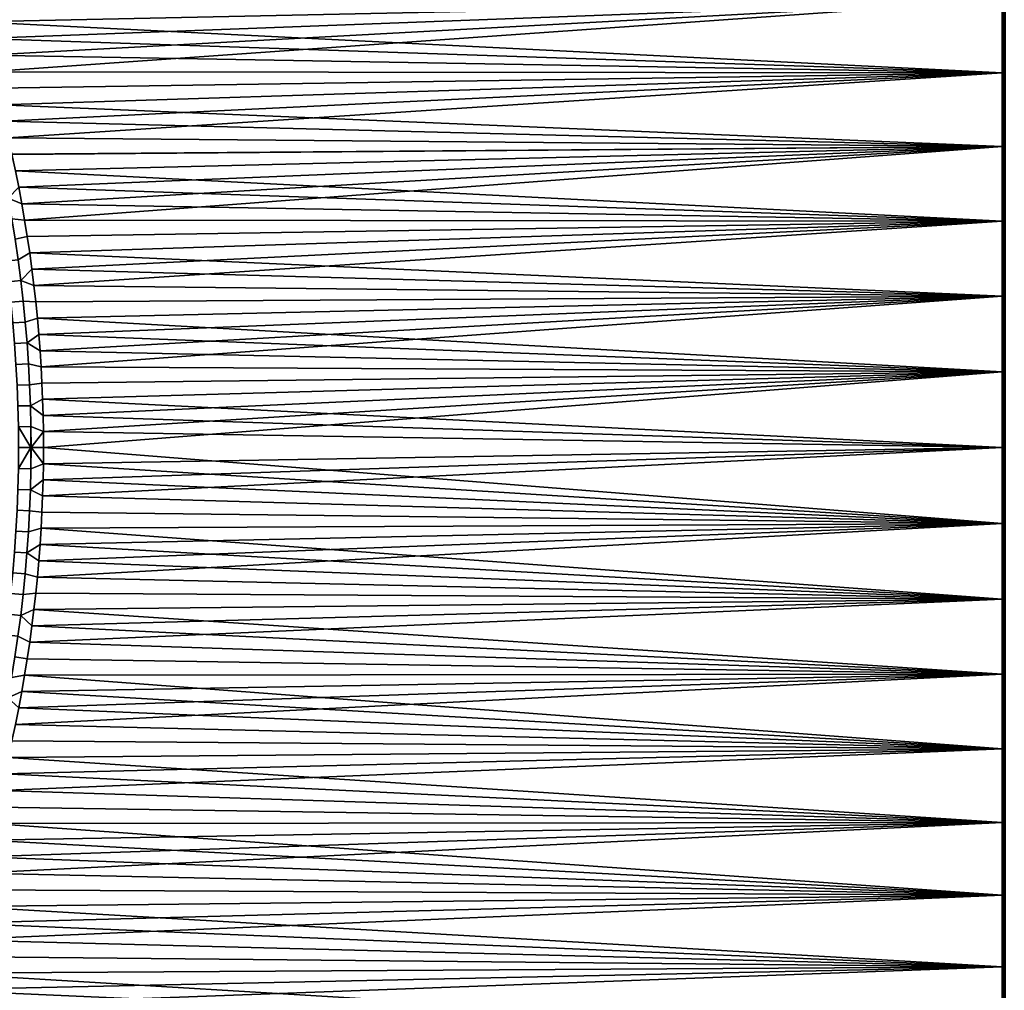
# Model space of a CAD drawing. Header units: metres. Extents: x -22 to 95, y -240 to 22.
# Tile 119 of 180: x 24 to 38, y -8 to 6. Entities that reach past the tile are written whole.
import ezdxf

# ---------------------------------------------------------------- set-up
doc = ezdxf.new("R2010")
doc.units = ezdxf.units.M
doc.layers.add('solid_10_151_013_XXX', color=7, linetype='CONTINUOUS')

msp = doc.modelspace()

# ---------------------------------------------------------------- linework, layer by layer
at = {"layer": 'solid_10_151_013_XXX'}
for points in [[(22.937654, 6.460292, 104.506454), (23.017567, 6.217851, 104.581261), (38, 6.538911, 104.481514)], [(23.017672, 6.217533, 63.418644), (22.937763, 6.45997, 63.493446), (38, 6.538911, 63.51849), (38, 5.475452, 63.208916)], [(23.017567, 6.217851, 104.581261), (23.094179, 5.975491, 104.652931), (38, 6.538911, 104.481514)], [(23.094179, 5.975491, 104.652931), (23.167395, 5.733363, 104.721451), (38, 6.538911, 104.481514)], [(23.167395, 5.733363, 104.721451), (23.237301, 5.491416, 104.78688), (38, 6.538911, 104.481514)], [(23.303995, 5.249572, 104.849266), (38, 5.475452, 104.791084), (38, 6.538911, 104.481514), (23.237301, 5.491416, 104.78688)], [(38, 5.458189, 63.274384), (38, 5.475452, 63.208916), (38, 6.538911, 63.51849), (38, 6.517851, 63.582836)], [(38, 5.458189, 104.725616), (38, 6.517851, 104.41716), (38, 6.538911, 104.481514), (38, 5.475452, 104.791084)], [(38.02013, 6.421968, 63.531712), (38, 5.458189, 63.274384), (38, 6.517851, 63.582836)], [(38.02013, 6.421968, 104.468292), (38, 6.517851, 104.41716), (38, 5.458189, 104.725616)], [(38.02013, 6.421968, 63.531712), (38.02013, 5.377023, 63.232712), (38, 5.458189, 63.274384)], [(38.02013, 5.377023, 104.767288), (38.02013, 6.421968, 104.468292), (38, 5.458189, 104.725616)], [(38.042877, 6.426995, 63.515686), (38.042877, 5.381232, 63.216457), (38.02013, 5.377023, 63.232712), (38.02013, 6.421968, 63.531712)], [(38.042877, 5.381232, 104.783546), (38.042877, 6.426995, 104.484314), (38.02013, 6.421968, 104.468292), (38.02013, 5.377023, 104.767288)], [(23.094276, 5.975176, 63.346981), (23.017672, 6.217533, 63.418644), (38, 5.475452, 63.208916)], [(23.167486, 5.733054, 63.278461), (23.094276, 5.975176, 63.346981), (38, 5.475452, 63.208916)], [(23.237385, 5.491114, 63.213039), (23.167486, 5.733054, 63.278461), (38, 5.475452, 63.208916)], [(23.304073, 5.249278, 63.150658), (23.237385, 5.491114, 63.213039), (38, 5.475452, 63.208916)], [(23.303995, 5.249572, 104.849266), (23.36747, 5.007862, 104.908646), (38, 5.475452, 104.791084)], [(23.367542, 5.007578, 63.09129), (23.304073, 5.249278, 63.150658), (38, 5.475452, 63.208916), (38, 4.39755, 62.954533)], [(23.36747, 5.007862, 104.908646), (23.427694, 4.766371, 104.965012), (38, 5.475452, 104.791084)], [(23.427694, 4.766371, 104.965012), (23.484755, 4.525087, 105.01841), (38, 5.475452, 104.791084)], [(23.538733, 4.284004, 105.068871), (38, 4.39755, 105.045471), (38, 5.475452, 104.791084), (23.484755, 4.525087, 105.01841)], [(38, 4.384045, 63.020889), (38, 4.39755, 62.954533), (38, 5.475452, 63.208916), (38, 5.458189, 63.274384)], [(38, 4.384046, 104.979111), (38, 5.458189, 104.725616), (38, 5.475452, 104.791084), (38, 4.39755, 105.045471)], [(38.02013, 5.377023, 63.232712), (38, 4.384045, 63.020889), (38, 5.458189, 63.274384)], [(38.02013, 5.377023, 104.767288), (38, 5.458189, 104.725616), (38, 4.384046, 104.979111)], [(38.02013, 5.377023, 63.232712), (38.02013, 4.318276, 62.987026), (38, 4.384045, 63.020889)], [(38.02013, 4.318276, 105.01297), (38.02013, 5.377023, 104.767288), (38, 4.384046, 104.979111)], [(38.042877, 5.381232, 63.216457), (38.042877, 4.321656, 62.970577), (38.02013, 4.318276, 62.987026), (38.02013, 5.377023, 63.232712)], [(38.042877, 4.321656, 105.029427), (38.042877, 5.381232, 104.783546), (38.02013, 5.377023, 104.767288), (38.02013, 4.318276, 105.01297)], [(23.427759, 4.766098, 63.034927), (23.367542, 5.007578, 63.09129), (38, 4.39755, 62.954533)], [(23.484814, 4.524827, 62.981533), (23.427759, 4.766098, 63.034927), (38, 4.39755, 62.954533)], [(23.538786, 4.283758, 62.93108), (23.484814, 4.524827, 62.981533), (38, 4.39755, 62.954533)], [(23.538733, 4.284004, 105.068871), (23.589569, 4.043203, 105.116402), (38, 4.39755, 105.045471)], [(23.589617, 4.042972, 62.883553), (23.538786, 4.283758, 62.93108), (38, 4.39755, 62.954533), (38, 3.309002, 62.756168)], [(23.589569, 4.043203, 105.116402), (23.637289, 3.802692, 105.161041), (38, 4.39755, 105.045471)], [(23.637289, 3.802692, 105.161041), (23.681971, 3.562447, 105.202805), (38, 4.39755, 105.045471)], [(23.681971, 3.562447, 105.202805), (23.723648, 3.322474, 105.24173), (38, 4.39755, 105.045471)], [(23.762268, 3.082859, 105.277832), (38, 3.309002, 105.243835), (38, 4.39755, 105.045471), (23.723648, 3.322474, 105.24173)], [(38, 3.298239, 62.823021), (38, 3.309002, 62.756168), (38, 4.39755, 62.954533), (38, 4.384045, 63.020889)], [(38, 3.298239, 105.176979), (38, 4.384046, 104.979111), (38, 4.39755, 105.045471), (38, 3.309002, 105.243835)], [(38.02013, 4.318276, 105.01297), (38, 4.384046, 104.979111), (38, 3.298239, 105.176979)], [(38.02013, 4.318276, 62.987026), (38, 3.298239, 62.823021), (38, 4.384045, 63.020889)], [(38.02013, 4.318276, 62.987026), (38.02013, 3.248444, 62.79528), (38, 3.298239, 62.823021)], [(38.02013, 3.248444, 105.20472), (38.02013, 4.318276, 105.01297), (38, 3.298239, 105.176979)], [(38.042877, 4.321656, 62.970577), (38.042877, 3.250987, 62.778679), (38.02013, 3.248444, 62.79528), (38.02013, 4.318276, 62.987026)], [(38.042877, 3.250987, 105.221321), (38.042877, 4.321656, 105.029427), (38.02013, 4.318276, 105.01297), (38.02013, 3.248444, 105.20472)], [(23.637331, 3.802477, 62.838924), (23.589617, 4.042972, 62.883553), (38, 3.309002, 62.756168)], [(23.483095, 3.641761, 105.197701), (23.681971, 3.562447, 105.202805), (23.637289, 3.802692, 105.161041)], [(23.483097, 3.641756, 62.802296), (23.637331, 3.802477, 62.838924), (23.682007, 3.562248, 62.797161)], [(23.682007, 3.562248, 62.797161), (23.637331, 3.802477, 62.838924), (38, 3.309002, 62.756168)], [(23.483095, 3.641761, 105.197701), (23.536058, 3.343516, 105.246803), (23.723648, 3.322474, 105.24173), (23.681971, 3.562447, 105.202805)], [(23.483097, 3.641756, 62.802296), (23.682007, 3.562248, 62.797161), (23.723679, 3.322291, 62.75824), (23.53606, 3.34351, 62.753197)], [(23.723679, 3.322291, 62.75824), (23.682007, 3.562248, 62.797161), (38, 3.309002, 62.756168)], [(23.536058, 3.343516, 105.246803), (23.584608, 3.043933, 105.291801), (23.762268, 3.082859, 105.277832), (23.723648, 3.322474, 105.24173)], [(23.58461, 3.043926, 62.708199), (23.53606, 3.34351, 62.753197), (23.723679, 3.322291, 62.75824), (23.762295, 3.082693, 62.722149)], [(23.762295, 3.082693, 62.722149), (23.723679, 3.322291, 62.75824), (38, 3.309002, 62.756168)], [(23.762268, 3.082859, 105.277832), (23.797884, 2.843575, 105.311127), (38, 3.309002, 105.243835)], [(23.797905, 2.843425, 62.688854), (23.762295, 3.082693, 62.722149), (38, 3.309002, 62.756168), (38, 2.210919, 62.613983)], [(23.797884, 2.843575, 105.311127), (23.830557, 2.604579, 105.341652), (38, 3.309002, 105.243835)], [(23.830557, 2.604579, 105.341652), (23.86027, 2.365917, 105.369431), (38, 3.309002, 105.243835)], [(23.887009, 2.12764, 105.394463), (38, 2.210919, 105.386017), (38, 3.309002, 105.243835), (23.86027, 2.365917, 105.369431)], [(38, 2.203675, 62.681305), (38, 2.210919, 62.613983), (38, 3.309002, 62.756168), (38, 3.298239, 62.823021)], [(38, 2.203675, 105.318695), (38, 3.298239, 105.176979), (38, 3.309002, 105.243835), (38, 2.210919, 105.386017)], [(38.02013, 3.248444, 62.79528), (38, 2.203675, 62.681305), (38, 3.298239, 62.823021)], [(38.02013, 3.248444, 105.20472), (38, 3.298239, 105.176979), (38, 2.203675, 105.318695)], [(38.02013, 3.248444, 62.79528), (38.02013, 2.170273, 62.657963), (38, 2.203675, 62.681305)], [(38.02013, 2.170273, 105.342033), (38.02013, 3.248444, 105.20472), (38, 2.203675, 105.318695)], [(38.042877, 3.250987, 62.778679), (38.042877, 2.171972, 62.641258), (38.02013, 2.170273, 62.657963), (38.02013, 3.248444, 62.79528)], [(38.042877, 2.171972, 105.358742), (38.042877, 3.250987, 105.221321), (38.02013, 3.248444, 105.20472), (38.02013, 2.170273, 105.342033)], [(23.628685, 2.743107, 105.332649), (23.797884, 2.843575, 105.311127), (23.762268, 3.082859, 105.277832), (23.584608, 3.043933, 105.291801)], [(23.628687, 2.743099, 62.667347), (23.58461, 3.043926, 62.708199), (23.762295, 3.082693, 62.722149), (23.797905, 2.843425, 62.688854)], [(23.668234, 2.441135, 105.369301), (23.628685, 2.743107, 105.332649), (23.446938, 2.723675, 105.360687), (23.486191, 2.423772, 105.396767)], [(23.628687, 2.743099, 62.667347), (23.668234, 2.441124, 62.630699), (23.486191, 2.423761, 62.60323), (23.446938, 2.723667, 62.639313)], [(23.668234, 2.441135, 105.369301), (23.830557, 2.604579, 105.341652), (23.797884, 2.843575, 105.311127), (23.628685, 2.743107, 105.332649)], [(23.668234, 2.441124, 62.630699), (23.628687, 2.743099, 62.667347), (23.797905, 2.843425, 62.688854), (23.830574, 2.604445, 62.658329)], [(23.830574, 2.604445, 62.658329), (23.797905, 2.843425, 62.688854), (38, 2.210919, 62.613983)], [(23.668234, 2.441135, 105.369301), (23.86027, 2.365917, 105.369431), (23.830557, 2.604579, 105.341652)], [(23.668234, 2.441124, 62.630699), (23.830574, 2.604445, 62.658329), (23.860283, 2.365799, 62.630558)], [(23.860283, 2.365799, 62.630558), (23.830574, 2.604445, 62.658329), (38, 2.210919, 62.613983)], [(23.703205, 2.138127, 105.401703), (23.668234, 2.441135, 105.369301), (23.486191, 2.423772, 105.396767), (23.520901, 2.122864, 105.428673)], [(23.668234, 2.441124, 62.630699), (23.703205, 2.138113, 62.598297), (23.520901, 2.122851, 62.571331), (23.486191, 2.423761, 62.60323)], [(23.668234, 2.441135, 105.369301), (23.703205, 2.138127, 105.401703), (23.887009, 2.12764, 105.394463), (23.86027, 2.365917, 105.369431)], [(23.668234, 2.441124, 62.630699), (23.860283, 2.365799, 62.630558), (23.887018, 2.127537, 62.605526), (23.703205, 2.138113, 62.598297)], [(23.887018, 2.127537, 62.605526), (23.860283, 2.365799, 62.630558), (38, 2.210919, 62.613983)], [(23.887009, 2.12764, 105.394463), (23.910851, 1.889715, 105.416794), (38, 2.210919, 105.386017)], [(23.910858, 1.889627, 62.583199), (23.887018, 2.127537, 62.605526), (38, 2.210919, 62.613983), (38, 1.106429, 62.528488)], [(23.910851, 1.889715, 105.416794), (23.931866, 1.652116, 105.436432), (38, 2.210919, 105.386017)], [(23.931866, 1.652116, 105.436432), (23.950003, 1.414927, 105.453392), (38, 2.210919, 105.386017)], [(23.950003, 1.414927, 105.453392), (23.965286, 1.178144, 105.467697), (38, 2.210919, 105.386017)], [(23.977774, 0.941724, 105.479362), (38, 1.106429, 105.471512), (38, 2.210919, 105.386017), (23.965286, 1.178144, 105.467697)], [(38, 1.10328, 62.59613), (38, 1.106429, 62.528488), (38, 2.210919, 62.613983), (38, 2.203675, 62.681305)], [(38, 1.10328, 105.40387), (38, 2.203675, 105.318695), (38, 2.210919, 105.386017), (38, 1.106429, 105.471512)], [(38.02013, 2.170273, 62.657963), (38, 1.10328, 62.59613), (38, 2.203675, 62.681305)], [(38.02013, 2.170273, 105.342033), (38, 2.203675, 105.318695), (38, 1.10328, 105.40387)], [(38.02013, 2.170273, 62.657963), (38.02013, 1.086531, 62.575436), (38, 1.10328, 62.59613)], [(38.02013, 1.086531, 105.424568), (38.02013, 2.170273, 105.342033), (38, 1.10328, 105.40387)], [(38.042877, 2.171972, 62.641258), (38.042877, 1.087382, 62.558662), (38.02013, 1.086531, 62.575436), (38.02013, 2.170273, 62.657963)], [(38.042877, 1.087382, 105.441338), (38.042877, 2.171972, 105.358742), (38.02013, 2.170273, 105.342033), (38.02013, 1.086531, 105.424568)], [(23.73358, 1.834222, 105.429848), (23.703205, 2.138127, 105.401703), (23.520901, 2.122864, 105.428673), (23.551048, 1.821088, 105.456375)], [(23.703205, 2.138113, 62.598297), (23.73358, 1.834207, 62.570156), (23.551046, 1.821073, 62.543625), (23.520901, 2.122851, 62.571331)], [(23.703205, 2.138127, 105.401703), (23.73358, 1.834222, 105.429848), (23.910851, 1.889715, 105.416794), (23.887009, 2.12764, 105.394463)], [(23.73358, 1.834207, 62.570156), (23.703205, 2.138113, 62.598297), (23.887018, 2.127537, 62.605526), (23.910858, 1.889627, 62.583199)], [(23.759338, 1.529564, 105.453705), (23.931866, 1.652116, 105.436432), (23.910851, 1.889715, 105.416794), (23.73358, 1.834222, 105.429848)], [(23.759338, 1.529548, 62.546291), (23.73358, 1.834207, 62.570156), (23.910858, 1.889627, 62.583199), (23.93187, 1.652042, 62.563564)], [(23.93187, 1.652042, 62.563564), (23.910858, 1.889627, 62.583199), (38, 1.106429, 62.528488)], [(23.73358, 1.834207, 62.570156), (23.759338, 1.529548, 62.546291), (23.576611, 1.518567, 62.520138), (23.551046, 1.821073, 62.543625)], [(23.759338, 1.529564, 105.453705), (23.73358, 1.834222, 105.429848), (23.551048, 1.821088, 105.456375), (23.576611, 1.518582, 105.479866)], [(23.759338, 1.529564, 105.453705), (23.950003, 1.414927, 105.453392), (23.931866, 1.652116, 105.436432)], [(23.759338, 1.529548, 62.546291), (23.93187, 1.652042, 62.563564), (23.950006, 1.414866, 62.546604)], [(23.950006, 1.414866, 62.546604), (23.93187, 1.652042, 62.563564), (38, 1.106429, 62.528488)], [(23.78046, 1.224296, 105.473274), (23.759338, 1.529564, 105.453705), (23.576611, 1.518582, 105.479866), (23.597572, 1.215488, 105.499123)], [(23.759338, 1.529548, 62.546291), (23.78046, 1.224281, 62.526726), (23.597572, 1.215473, 62.500877), (23.576611, 1.518567, 62.520138)], [(23.759338, 1.529564, 105.453705), (23.78046, 1.224296, 105.473274), (23.965286, 1.178144, 105.467697), (23.950003, 1.414927, 105.453392)], [(23.759338, 1.529548, 62.546291), (23.950006, 1.414866, 62.546604), (23.965288, 1.178097, 62.532303), (23.78046, 1.224281, 62.526726)], [(23.965288, 1.178097, 62.532303), (23.950006, 1.414866, 62.546604), (38, 1.106429, 62.528488)], [(23.796926, 0.918563, 105.488533), (23.78046, 1.224296, 105.473274), (23.597572, 1.215488, 105.499123), (23.613913, 0.911943, 105.514137)], [(23.78046, 1.224281, 62.526726), (23.796928, 0.918549, 62.511471), (23.613914, 0.911929, 62.485859), (23.597572, 1.215473, 62.500877)], [(23.78046, 1.224296, 105.473274), (23.796926, 0.918563, 105.488533), (23.977774, 0.941724, 105.479362), (23.965286, 1.178144, 105.467697)], [(23.796928, 0.918549, 62.511471), (23.78046, 1.224281, 62.526726), (23.965288, 1.178097, 62.532303), (23.977776, 0.941689, 62.520634)], [(23.977776, 0.941689, 62.520634), (23.965288, 1.178097, 62.532303), (38, 1.106429, 62.528488)], [(23.977774, 0.941724, 105.479362), (23.987509, 0.705648, 105.488419), (38, 1.106429, 105.471512)], [(23.987511, 0.705623, 62.511581), (23.977776, 0.941689, 62.520634), (38, 1.106429, 62.528488), (38, 0, 62.5)], [(23.987509, 0.705648, 105.488419), (23.994459, 0.46998, 105.494865), (38, 1.106429, 105.471512)], [(23.994459, 0.46998, 105.494865), (23.998623, 0.234755, 105.498718), (38, 1.106429, 105.471512)], [(23.998623, 0.234755, 105.498718), (24, 0, 105.5), (38, 1.106429, 105.471512)], [(38, 1.106429, 105.471512), (24, 0, 105.5), (23.998625, -0.234745, 105.498718), (38, 0, 105.5)], [(38, 0, 105.432289), (38, 1.10328, 105.40387), (38, 1.106429, 105.471512), (38, 0, 105.5)], [(38, 1.10328, 62.59613), (38, 0, 62.567711), (38, 0, 62.5), (38, 1.106429, 62.528488)], [(38.02013, 1.086531, 62.575436), (38.02013, 0, 62.547901), (38, 0, 62.567711), (38, 1.10328, 62.59613)], [(38.02013, 0, 105.452103), (38.02013, 1.086531, 105.424568), (38, 1.10328, 105.40387), (38, 0, 105.432289)], [(38.042877, 1.087382, 62.558662), (38.042877, 0, 62.531109), (38.02013, 0, 62.547901), (38.02013, 1.086531, 62.575436)], [(38.042877, 0, 105.468895), (38.042877, 1.087382, 105.441338), (38.02013, 1.086531, 105.424568), (38.02013, 0, 105.452103)], [(23.808723, 0.612506, 105.499458), (23.796926, 0.918563, 105.488533), (23.613913, 0.911943, 105.514137), (23.625618, 0.608087, 105.524895)], [(23.796928, 0.918549, 62.511471), (23.808723, 0.612496, 62.500542), (23.625618, 0.608077, 62.475105), (23.613914, 0.911929, 62.485859)], [(23.808723, 0.612506, 105.499458), (23.987509, 0.705648, 105.488419), (23.977774, 0.941724, 105.479362), (23.796926, 0.918563, 105.488533)], [(23.808723, 0.612496, 62.500542), (23.796928, 0.918549, 62.511471), (23.977776, 0.941689, 62.520634), (23.987511, 0.705623, 62.511581)], [(23.815826, 0.306271, 105.506035), (23.808723, 0.612506, 105.499458), (23.625618, 0.608087, 105.524895), (23.632666, 0.30406, 105.531372)], [(23.808723, 0.612496, 62.500542), (23.815828, 0.306265, 62.493961), (23.632668, 0.304054, 62.468624), (23.625618, 0.608077, 62.475105)], [(23.808723, 0.612506, 105.499458), (23.994459, 0.46998, 105.494865), (23.987509, 0.705648, 105.488419)], [(23.808723, 0.612496, 62.500542), (23.987511, 0.705623, 62.511581), (23.994461, 0.469965, 62.505138)], [(23.808723, 0.612506, 105.499458), (23.815826, 0.306271, 105.506035), (23.998623, 0.234755, 105.498718), (23.994459, 0.46998, 105.494865)], [(23.808723, 0.612496, 62.500542), (23.994461, 0.469965, 62.505138), (23.998625, 0.234748, 62.501282), (23.815828, 0.306265, 62.493961)], [(23.994461, 0.469965, 62.505138), (23.987511, 0.705623, 62.511581), (38, 0, 62.5)], [(23.998625, 0.234748, 62.501282), (23.994461, 0.469965, 62.505138), (38, 0, 62.5)], [(23.632666, 0.30406, 105.531372), (23.63504, 0, 105.533562), (23.815462, 0, 105.508514), (23.815826, 0.306271, 105.506035)], [(23.815828, 0.306265, 62.493961), (23.818224, 0, 62.491741), (23.815462, 0, 62.491486), (23.632668, 0.304054, 62.468624)], [(23.632668, 0.304054, 62.468624), (23.815462, 0, 62.491486), (23.635042, 0, 62.466442)], [(23.815462, 0, 105.508514), (23.818222, 0, 105.508263), (23.998623, 0.234755, 105.498718), (23.815826, 0.306271, 105.506035)], [(23.818224, 0, 62.491741), (23.815828, 0.306265, 62.493961), (23.998625, 0.234748, 62.501282), (24, 0, 62.5)], [(23.818222, 0, 105.508263), (24, 0, 105.5), (23.998623, 0.234755, 105.498718)], [(23.998625, 0.234748, 62.501282), (38, 0, 62.5), (38, -1.106429, 62.528488), (24, 0, 62.5)], [(23.815462, 0, 62.491486), (23.815809, -0.307465, 62.493977), (23.632648, -0.305245, 62.468639), (23.635042, 0, 62.466442)], [(23.815462, 0, 62.491486), (23.818224, 0, 62.491741), (23.998625, -0.234747, 62.501282), (23.815809, -0.307465, 62.493977)], [(23.818224, 0, 62.491741), (24, 0, 62.5), (23.998625, -0.234747, 62.501282)], [(23.998625, -0.234747, 62.501282), (24, 0, 62.5), (38, -1.106429, 62.528488)], [(38, -1.10328, 105.40387), (38, 0, 105.432289), (38, 0, 105.5), (38, -1.106429, 105.471512)], [(38, 0, 62.567711), (38, -1.10328, 62.59613), (38, -1.106429, 62.528488), (38, 0, 62.5)], [(38.02013, -1.086531, 105.424568), (38.02013, 0, 105.452103), (38, 0, 105.432289), (38, -1.10328, 105.40387)], [(38.042877, -1.087382, 105.441338), (38.042877, 0, 105.468895), (38.02013, 0, 105.452103), (38.02013, -1.086531, 105.424568)], [(23.815462, 0, 105.508514), (23.63504, 0, 105.533562), (23.632648, -0.305243, 105.531357)], [(23.815809, -0.307463, 105.506027), (23.818222, 0, 105.508263), (23.815462, 0, 105.508514), (23.632648, -0.305243, 105.531357)], [(23.818222, 0, 105.508263), (23.815809, -0.307463, 105.506027), (23.998625, -0.234745, 105.498718), (24, 0, 105.5)], [(23.987511, -0.705613, 105.488419), (23.977777, -0.941673, 105.47937), (38, -1.106429, 105.471512), (38, 0, 105.5)], [(23.994461, -0.469959, 105.494865), (23.987511, -0.705613, 105.488419), (38, 0, 105.5)], [(23.998625, -0.234745, 105.498718), (23.994461, -0.469959, 105.494865), (38, 0, 105.5)], [(38.02013, 0, 62.547901), (38.02013, -1.086531, 62.575436), (38, -1.10328, 62.59613), (38, 0, 62.567711)], [(38.02013, -1.086531, 62.575436), (38.02013, 0, 62.547901), (38.042877, 0, 62.531109), (38.042877, -1.087382, 62.558662)], [(23.808649, -0.614891, 105.49939), (23.994461, -0.469959, 105.494865), (23.998625, -0.234745, 105.498718), (23.815809, -0.307463, 105.506027)], [(23.808649, -0.614895, 62.50061), (23.815809, -0.307465, 62.493977), (23.998625, -0.234747, 62.501282), (23.994461, -0.469962, 62.505138)], [(23.994461, -0.469962, 62.505138), (23.998625, -0.234747, 62.501282), (38, -1.106429, 62.528488)], [(23.808649, -0.614891, 105.49939), (23.815809, -0.307463, 105.506027), (23.632648, -0.305243, 105.531357), (23.625544, -0.610455, 105.524826)], [(23.815809, -0.307465, 62.493977), (23.808649, -0.614895, 62.50061), (23.625546, -0.610458, 62.47517), (23.632648, -0.305245, 62.468639)], [(23.808649, -0.614891, 105.49939), (23.987511, -0.705613, 105.488419), (23.994461, -0.469959, 105.494865)], [(23.808649, -0.614895, 62.50061), (23.994461, -0.469962, 62.505138), (23.987511, -0.705617, 62.511581)], [(23.987511, -0.705617, 62.511581), (23.994461, -0.469962, 62.505138), (38, -1.106429, 62.528488)], [(23.796761, -0.92214, 105.488373), (23.808649, -0.614891, 105.49939), (23.625544, -0.610455, 105.524826), (23.613749, -0.915495, 105.513992)], [(23.808649, -0.614895, 62.50061), (23.796761, -0.922144, 62.511623), (23.613749, -0.915498, 62.486012), (23.625546, -0.610458, 62.47517)], [(23.808649, -0.614891, 105.49939), (23.796761, -0.92214, 105.488373), (23.977777, -0.941673, 105.47937), (23.987511, -0.705613, 105.488419)], [(23.808649, -0.614895, 62.50061), (23.987511, -0.705617, 62.511581), (23.977777, -0.941679, 62.520634), (23.796761, -0.922144, 62.511623)], [(23.977777, -0.941679, 62.520634), (23.987511, -0.705617, 62.511581), (38, -1.106429, 62.528488)], [(23.780163, -1.229064, 105.473), (23.796761, -0.92214, 105.488373), (23.613749, -0.915495, 105.513992), (23.597277, -1.220222, 105.498856)], [(23.796761, -0.922144, 62.511623), (23.780163, -1.229068, 62.527), (23.597279, -1.220225, 62.501144), (23.613749, -0.915498, 62.486012)], [(23.796761, -0.92214, 105.488373), (23.780163, -1.229064, 105.473), (23.965288, -1.178074, 105.467697), (23.977777, -0.941673, 105.47937)], [(23.780163, -1.229068, 62.527), (23.796761, -0.922144, 62.511623), (23.977777, -0.941679, 62.520634), (23.965288, -1.178081, 62.532299)], [(23.977777, -0.941673, 105.47937), (23.965288, -1.178074, 105.467697), (38, -1.106429, 105.471512)], [(23.977777, -0.941679, 62.520634), (38, -1.106429, 62.528488), (38, -2.210919, 62.613983), (23.965288, -1.178081, 62.532299)], [(23.91086, -1.889583, 105.416801), (23.887022, -2.127486, 105.394478), (38, -2.210919, 105.386017), (38, -1.106429, 105.471512)], [(23.931871, -1.652005, 105.43644), (23.91086, -1.889583, 105.416801), (38, -1.106429, 105.471512)], [(23.950006, -1.414837, 105.4534), (23.931871, -1.652005, 105.43644), (38, -1.106429, 105.471512)], [(23.965288, -1.178074, 105.467697), (23.950006, -1.414837, 105.4534), (38, -1.106429, 105.471512)], [(38.02013, -2.170273, 105.342033), (38.02013, -1.086531, 105.424568), (38, -1.10328, 105.40387)], [(38.02013, -1.086531, 62.575436), (38.02013, -2.170273, 62.657963), (38, -1.10328, 62.59613)], [(38, -1.10328, 105.40387), (38, -1.106429, 105.471512), (38, -2.210919, 105.386017), (38, -2.203675, 105.318695)], [(38, -1.10328, 62.59613), (38, -2.203675, 62.681305), (38, -2.210919, 62.613983), (38, -1.106429, 62.528488)], [(38.02013, -2.170273, 105.342033), (38, -1.10328, 105.40387), (38, -2.203675, 105.318695)], [(38.02013, -2.170273, 62.657963), (38, -2.203675, 62.681305), (38, -1.10328, 62.59613)], [(38.042877, -2.171972, 105.358742), (38.042877, -1.087382, 105.441338), (38.02013, -1.086531, 105.424568), (38.02013, -2.170273, 105.342033)], [(38.042877, -1.087382, 62.558662), (38.042877, -2.171972, 62.641258), (38.02013, -2.170273, 62.657963), (38.02013, -1.086531, 62.575436)], [(23.758873, -1.535519, 105.453278), (23.780163, -1.229064, 105.473), (23.597277, -1.220222, 105.498856), (23.576151, -1.524495, 105.479439)], [(23.780163, -1.229068, 62.527), (23.758875, -1.535521, 62.546719), (23.576151, -1.524498, 62.520557), (23.597279, -1.220225, 62.501144)], [(23.758873, -1.535519, 105.453278), (23.950006, -1.414837, 105.4534), (23.965288, -1.178074, 105.467697), (23.780163, -1.229064, 105.473)], [(23.758875, -1.535521, 62.546719), (23.780163, -1.229068, 62.527), (23.965288, -1.178081, 62.532299), (23.950006, -1.414844, 62.546604)], [(23.950006, -1.414844, 62.546604), (23.965288, -1.178081, 62.532299), (38, -2.210919, 62.613983)], [(23.758873, -1.535519, 105.453278), (23.931871, -1.652005, 105.43644), (23.950006, -1.414837, 105.4534)], [(23.758875, -1.535521, 62.546719), (23.950006, -1.414844, 62.546604), (23.931871, -1.652013, 62.563564)], [(23.931871, -1.652013, 62.563564), (23.950006, -1.414844, 62.546604), (38, -2.210919, 62.613983)], [(23.732914, -1.841358, 105.42923), (23.758873, -1.535519, 105.453278), (23.576151, -1.524495, 105.479439), (23.550386, -1.828174, 105.455772)], [(23.758875, -1.535521, 62.546719), (23.732916, -1.841359, 62.57077), (23.550388, -1.828175, 62.544231), (23.576151, -1.524498, 62.520557)], [(23.758873, -1.535519, 105.453278), (23.732914, -1.841358, 105.42923), (23.91086, -1.889583, 105.416801), (23.931871, -1.652005, 105.43644)], [(23.758875, -1.535521, 62.546719), (23.931871, -1.652013, 62.563564), (23.910858, -1.889592, 62.583199), (23.732916, -1.841359, 62.57077)], [(23.910858, -1.889592, 62.583199), (23.931871, -1.652013, 62.563564), (38, -2.210919, 62.613983)], [(23.702303, -2.146436, 105.400871), (23.732914, -1.841358, 105.42923), (23.550386, -1.828174, 105.455772), (23.520006, -2.131116, 105.427849)], [(23.732916, -1.841359, 62.57077), (23.702305, -2.146437, 62.599129), (23.520006, -2.131116, 62.572151), (23.550388, -1.828175, 62.544231)], [(23.732914, -1.841358, 105.42923), (23.702303, -2.146436, 105.400871), (23.887022, -2.127486, 105.394478), (23.91086, -1.889583, 105.416801)], [(23.702305, -2.146437, 62.599129), (23.732916, -1.841359, 62.57077), (23.910858, -1.889592, 62.583199), (23.88702, -2.127495, 62.605518)], [(23.88702, -2.127495, 62.605518), (23.910858, -1.889592, 62.583199), (38, -2.210919, 62.613983)], [(23.667059, -2.450609, 105.368217), (23.702303, -2.146436, 105.400871), (23.520006, -2.131116, 105.427849), (23.485025, -2.433181, 105.395699)], [(23.702305, -2.146437, 62.599129), (23.667061, -2.450609, 62.631786), (23.485027, -2.43318, 62.604301), (23.520006, -2.131116, 62.572151)], [(23.667059, -2.450609, 105.368217), (23.860289, -2.36574, 105.369446), (23.887022, -2.127486, 105.394478), (23.702303, -2.146436, 105.400871)], [(23.667061, -2.450609, 62.631786), (23.702305, -2.146437, 62.599129), (23.88702, -2.127495, 62.605518), (23.860287, -2.365749, 62.630554)], [(23.88702, -2.127495, 62.605518), (38, -2.210919, 62.613983), (38, -3.309002, 62.756168), (23.860287, -2.365749, 62.630554)], [(23.887022, -2.127486, 105.394478), (23.860289, -2.36574, 105.369446), (38, -2.210919, 105.386017)], [(23.797916, -2.843351, 105.311157), (23.762308, -3.082612, 105.277863), (38, -3.309002, 105.243835), (38, -2.210919, 105.386017)], [(23.830582, -2.604379, 105.341675), (23.797916, -2.843351, 105.311157), (38, -2.210919, 105.386017)], [(23.860289, -2.36574, 105.369446), (23.830582, -2.604379, 105.341675), (38, -2.210919, 105.386017)], [(38.02013, -3.248444, 105.20472), (38.02013, -2.170273, 105.342033), (38, -2.203675, 105.318695)], [(38.02013, -2.170273, 62.657963), (38.02013, -3.248444, 62.79528), (38, -2.203675, 62.681305)], [(38, -2.203675, 105.318695), (38, -2.210919, 105.386017), (38, -3.309002, 105.243835), (38, -3.298239, 105.176979)], [(38, -2.203675, 62.681305), (38, -3.298239, 62.823021), (38, -3.309002, 62.756168), (38, -2.210919, 62.613983)], [(38.02013, -3.248444, 105.20472), (38, -2.203675, 105.318695), (38, -3.298239, 105.176979)], [(38.02013, -3.248444, 62.79528), (38, -3.298239, 62.823021), (38, -2.203675, 62.681305)], [(38.042877, -3.250987, 105.221321), (38.042877, -2.171972, 105.358742), (38.02013, -2.170273, 105.342033), (38.02013, -3.248444, 105.20472)], [(38.042877, -2.171972, 62.641258), (38.042877, -3.250987, 62.778679), (38.02013, -3.248444, 62.79528), (38.02013, -2.170273, 62.657963)], [(23.627205, -2.753734, 105.331284), (23.667059, -2.450609, 105.368217), (23.485025, -2.433181, 105.395699), (23.445469, -2.734231, 105.359337)], [(23.667061, -2.450609, 62.631786), (23.627207, -2.753733, 62.668716), (23.445471, -2.734229, 62.640663), (23.485027, -2.43318, 62.604301)], [(23.667059, -2.450609, 105.368217), (23.830582, -2.604379, 105.341675), (23.860289, -2.36574, 105.369446)], [(23.667061, -2.450609, 62.631786), (23.860287, -2.365749, 62.630554), (23.830582, -2.604389, 62.658325)], [(23.830582, -2.604389, 62.658325), (23.860287, -2.365749, 62.630554), (38, -3.309002, 62.756168)], [(23.667059, -2.450609, 105.368217), (23.627205, -2.753734, 105.331284), (23.797916, -2.843351, 105.311157), (23.830582, -2.604379, 105.341675)], [(23.667061, -2.450609, 62.631786), (23.830582, -2.604389, 62.658325), (23.797915, -2.843362, 62.688847), (23.627207, -2.753733, 62.668716)], [(23.797915, -2.843362, 62.688847), (23.830582, -2.604389, 62.658325), (38, -3.309002, 62.756168)], [(23.627207, -2.753733, 62.668716), (23.797915, -2.843362, 62.688847), (23.762306, -3.082624, 62.722137), (23.582788, -3.055697, 62.709885)], [(23.627205, -2.753734, 105.331284), (23.582788, -3.055699, 105.290115), (23.762308, -3.082612, 105.277863), (23.797916, -2.843351, 105.311157)], [(23.762306, -3.082624, 62.722137), (23.797915, -2.843362, 62.688847), (38, -3.309002, 62.756168)], [(23.582788, -3.055699, 105.290115), (23.533865, -3.356405, 105.244766), (23.723694, -3.322204, 105.241776), (23.762308, -3.082612, 105.277863)], [(23.533867, -3.356403, 62.75523), (23.582788, -3.055697, 62.709885), (23.762306, -3.082624, 62.722137), (23.723692, -3.322216, 62.758228)], [(23.762306, -3.082624, 62.722137), (38, -3.309002, 62.756168), (38, -4.39755, 62.954533), (23.723692, -3.322216, 62.758228)], [(23.762308, -3.082612, 105.277863), (23.723694, -3.322204, 105.241776), (38, -3.309002, 105.243835)], [(38.02013, -4.318276, 105.01297), (38.02013, -3.248444, 105.20472), (38, -3.298239, 105.176979)], [(38.02013, -3.248444, 62.79528), (38.02013, -4.318276, 62.987026), (38, -3.298239, 62.823021)], [(38, -3.298239, 105.176979), (38, -3.309002, 105.243835), (38, -4.39755, 105.045471), (38, -4.384045, 104.979111)], [(38, -3.298239, 62.823021), (38, -4.384046, 63.020889), (38, -4.39755, 62.954533), (38, -3.309002, 62.756168)], [(38.02013, -4.318276, 105.01297), (38, -3.298239, 105.176979), (38, -4.384045, 104.979111)], [(38.02013, -4.318276, 62.987026), (38, -4.384046, 63.020889), (38, -3.298239, 62.823021)], [(38.042877, -4.321656, 105.029427), (38.042877, -3.250987, 105.221321), (38.02013, -3.248444, 105.20472), (38.02013, -4.318276, 105.01297)], [(38.042877, -3.250987, 62.778679), (38.042877, -4.321656, 62.970577), (38.02013, -4.318276, 62.987026), (38.02013, -3.248444, 62.79528)], [(23.480495, -3.655758, 105.19529), (23.682024, -3.562155, 105.202858), (23.723694, -3.322204, 105.241776), (23.533865, -3.356405, 105.244766)], [(23.480497, -3.655756, 62.804707), (23.533867, -3.356403, 62.75523), (23.723692, -3.322216, 62.758228), (23.682022, -3.562168, 62.797146)], [(23.589638, -4.04287, 105.11647), (23.538809, -4.283653, 105.068939), (38, -4.39755, 105.045471), (38, -3.309002, 105.243835)], [(23.637352, -3.80238, 105.161095), (23.589638, -4.04287, 105.11647), (38, -3.309002, 105.243835)], [(23.682024, -3.562155, 105.202858), (23.637352, -3.80238, 105.161095), (38, -3.309002, 105.243835)], [(23.682022, -3.562168, 62.797146), (23.723692, -3.322216, 62.758228), (38, -4.39755, 62.954533)], [(23.723694, -3.322204, 105.241776), (23.682024, -3.562155, 105.202858), (38, -3.309002, 105.243835)], [(23.480495, -3.655758, 105.19529), (23.637352, -3.80238, 105.161095), (23.682024, -3.562155, 105.202858)], [(23.480497, -3.655756, 62.804707), (23.682022, -3.562168, 62.797146), (23.637348, -3.802392, 62.838909)], [(23.637348, -3.802392, 62.838909), (23.682022, -3.562168, 62.797146), (38, -4.39755, 62.954533)], [(23.589634, -4.042883, 62.883533), (23.637348, -3.802392, 62.838909), (38, -4.39755, 62.954533)], [(23.538805, -4.283667, 62.931061), (23.589634, -4.042883, 62.883533), (38, -4.39755, 62.954533)], [(23.538805, -4.283667, 62.931061), (38, -4.39755, 62.954533), (38, -5.475452, 63.208916), (23.484835, -4.524735, 62.981514)], [(23.538809, -4.283653, 105.068939), (23.484838, -4.524722, 105.018486), (38, -4.39755, 105.045471)], [(23.367569, -5.007474, 104.908737), (23.3041, -5.249178, 104.849365), (38, -5.475452, 104.791084), (38, -4.39755, 105.045471)], [(23.427784, -4.765993, 104.965096), (23.367569, -5.007474, 104.908737), (38, -4.39755, 105.045471)], [(23.484838, -4.524722, 105.018486), (23.427784, -4.765993, 104.965096), (38, -4.39755, 105.045471)], [(38.02013, -5.377023, 104.767288), (38.02013, -4.318276, 105.01297), (38, -4.384045, 104.979111)], [(38.02013, -4.318276, 62.987026), (38.02013, -5.377023, 63.232712), (38, -4.384046, 63.020889)], [(38, -4.384045, 104.979111), (38, -4.39755, 105.045471), (38, -5.475452, 104.791084), (38, -5.458189, 104.725616)], [(38.02013, -5.377023, 104.767288), (38, -4.384045, 104.979111), (38, -5.458189, 104.725616)], [(38, -4.384046, 63.020889), (38, -5.458189, 63.274384), (38, -5.475452, 63.208916), (38, -4.39755, 62.954533)], [(38.02013, -5.377023, 63.232712), (38, -5.458189, 63.274384), (38, -4.384046, 63.020889)], [(38.042877, -5.381232, 104.783546), (38.042877, -4.321656, 105.029427), (38.02013, -4.318276, 105.01297), (38.02013, -5.377023, 104.767288)], [(38.042877, -4.321656, 62.970577), (38.042877, -5.381232, 63.216457), (38.02013, -5.377023, 63.232712), (38.02013, -4.318276, 62.987026)], [(23.427782, -4.766006, 63.034904), (23.484835, -4.524735, 62.981514), (38, -5.475452, 63.208916)], [(23.367565, -5.007488, 63.091267), (23.427782, -4.766006, 63.034904), (38, -5.475452, 63.208916)], [(23.304096, -5.249192, 63.150635), (23.367565, -5.007488, 63.091267), (38, -5.475452, 63.208916)], [(23.304096, -5.249192, 63.150635), (38, -5.475452, 63.208916), (38, -6.538911, 63.51849), (23.237408, -5.491033, 63.21302)], [(23.3041, -5.249178, 104.849365), (23.237411, -5.491019, 104.786987), (38, -5.475452, 104.791084)], [(38.02013, -6.421968, 104.468292), (38.02013, -5.377023, 104.767288), (38, -5.458189, 104.725616)], [(38.02013, -5.377023, 63.232712), (38.02013, -6.421968, 63.531712), (38, -5.458189, 63.274384)], [(38, -5.458189, 104.725616), (38, -5.475452, 104.791084), (38, -6.538911, 104.481514), (38, -6.517851, 104.41716)], [(38, -5.458189, 63.274384), (38, -6.517851, 63.582836), (38, -6.538911, 63.51849), (38, -5.475452, 63.208916)], [(38.02013, -6.421968, 104.468292), (38, -5.458189, 104.725616), (38, -6.517851, 104.41716)], [(38.02013, -6.421968, 63.531712), (38, -6.517851, 63.582836), (38, -5.458189, 63.274384)], [(38.042877, -6.426995, 104.484314), (38.042877, -5.381232, 104.783546), (38.02013, -5.377023, 104.767288), (38.02013, -6.421968, 104.468292)], [(38.042877, -5.381232, 63.216457), (38.042877, -6.426995, 63.515686), (38.02013, -6.421968, 63.531712), (38.02013, -5.377023, 63.232712)], [(23.017694, -6.217461, 104.581383), (22.937784, -6.459907, 104.506577), (38, -6.538911, 104.481514), (38, -5.475452, 104.791084)], [(23.094303, -5.975097, 104.653046), (23.017694, -6.217461, 104.581383), (38, -5.475452, 104.791084)], [(23.167513, -5.732966, 104.721558), (23.094303, -5.975097, 104.653046), (38, -5.475452, 104.791084)], [(23.167509, -5.73298, 63.278442), (23.237408, -5.491033, 63.21302), (38, -6.538911, 63.51849)], [(23.237411, -5.491019, 104.786987), (23.167513, -5.732966, 104.721558), (38, -5.475452, 104.791084)], [(23.094299, -5.97511, 63.346958), (23.167509, -5.73298, 63.278442), (38, -6.538911, 63.51849)], [(23.017691, -6.217474, 63.418625), (23.094299, -5.97511, 63.346958), (38, -6.538911, 63.51849)], [(22.93778, -6.459919, 63.493431), (23.017691, -6.217474, 63.418625), (38, -6.538911, 63.51849)], [(22.93778, -6.459919, 63.493431), (38, -6.538911, 63.51849), (38, -7.584023, 63.882027), (22.854498, -6.702486, 63.571426)], [(22.937784, -6.459907, 104.506577), (22.854502, -6.702474, 104.428581), (38, -6.538911, 104.481514)], [(38.02013, -7.450427, 104.116753), (38.02013, -6.421968, 104.468292), (38, -6.517851, 104.41716)], [(38.02013, -6.421968, 63.531712), (38.02013, -7.450427, 63.883247), (38, -6.517851, 63.582836)], [(38.042877, -7.456259, 104.1325), (38.042877, -6.426995, 104.484314), (38.02013, -6.421968, 104.468292), (38.02013, -7.450427, 104.116753)], [(38.042877, -6.426995, 63.515686), (38.042877, -7.456259, 63.8675), (38.02013, -7.450427, 63.883247), (38.02013, -6.421968, 63.531712)], [(22.677382, -7.188301, 104.262733), (22.583595, -7.431425, 104.174835), (38, -7.584023, 104.117973), (38, -6.538911, 104.481514)], [(22.767715, -6.945266, 104.347313), (22.677382, -7.188301, 104.262733), (38, -6.538911, 104.481514)], [(22.854502, -6.702474, 104.428581), (22.767715, -6.945266, 104.347313), (38, -6.538911, 104.481514)], [(38, -6.517851, 104.41716), (38, -6.538911, 104.481514), (38, -7.584023, 104.117973), (38, -7.560268, 104.054558)], [(38, -6.517851, 63.582836), (38, -7.560268, 63.945442), (38, -7.584023, 63.882027), (38, -6.538911, 63.51849)], [(38.02013, -7.450427, 104.116753), (38, -6.517851, 104.41716), (38, -7.560268, 104.054558)], [(38.02013, -7.450427, 63.883247), (38, -7.560268, 63.945442), (38, -6.517851, 63.582836)], [(22.767712, -6.945277, 63.652687), (22.854498, -6.702486, 63.571426), (38, -7.584023, 63.882027)], [(22.677376, -7.188313, 63.73727), (22.767712, -6.945277, 63.652687), (38, -7.584023, 63.882027)], [(22.583591, -7.431437, 63.825172), (22.677376, -7.188313, 63.73727), (38, -7.584023, 63.882027)], [(22.583591, -7.431437, 63.825172), (38, -7.584023, 63.882027), (38, -8.609538, 64.299103), (22.486221, -7.67471, 63.916454)], [(22.583595, -7.431425, 104.174835), (22.486225, -7.674697, 104.083549), (38, -7.584023, 104.117973)], [(38.02013, -8.459761, 103.713577), (38.02013, -7.450427, 104.116753), (38, -7.560268, 104.054558)], [(38.02013, -7.450427, 63.883247), (38.02013, -8.459761, 64.286423), (38, -7.560268, 63.945442)], [(38.042877, -8.466384, 103.729004), (38.042877, -7.456259, 104.1325), (38.02013, -7.450427, 104.116753), (38.02013, -8.459761, 103.713577)], [(38.042877, -7.456259, 63.8675), (38.042877, -8.466384, 64.270996), (38.02013, -8.459761, 64.286423), (38.02013, -7.450427, 63.883247)], [(22.28034, -8.161803, 103.890572), (22.17189, -8.405473, 103.788834), (38, -8.609538, 103.700897), (38, -7.584023, 104.117973)], [(22.385124, -7.918188, 103.988808), (22.28034, -8.161803, 103.890572), (38, -7.584023, 104.117973)], [(22.486225, -7.674697, 104.083549), (22.385124, -7.918188, 103.988808), (38, -7.584023, 104.117973)], [(38, -7.560268, 104.054558), (38, -7.584023, 104.117973), (38, -8.609538, 103.700897), (38, -8.582652, 103.638763)], [(38, -7.560268, 63.945442), (38, -8.582652, 64.361237), (38, -8.609538, 64.299103), (38, -7.584023, 63.882027)], [(38.02013, -8.459761, 103.713577), (38, -7.560268, 104.054558), (38, -8.582652, 103.638763)], [(38.02013, -8.459761, 64.286423), (38, -8.582652, 64.361237), (38, -7.560268, 63.945442)], [(22.385118, -7.9182, 64.0112), (22.486221, -7.67471, 63.916454), (38, -8.609538, 64.299103)], [(22.280333, -8.161818, 64.109428), (22.385118, -7.9182, 64.0112), (38, -8.609538, 64.299103)]]:
    msp.add_3dface(points, dxfattribs=at)

doc.saveas('drawing.dxf')
